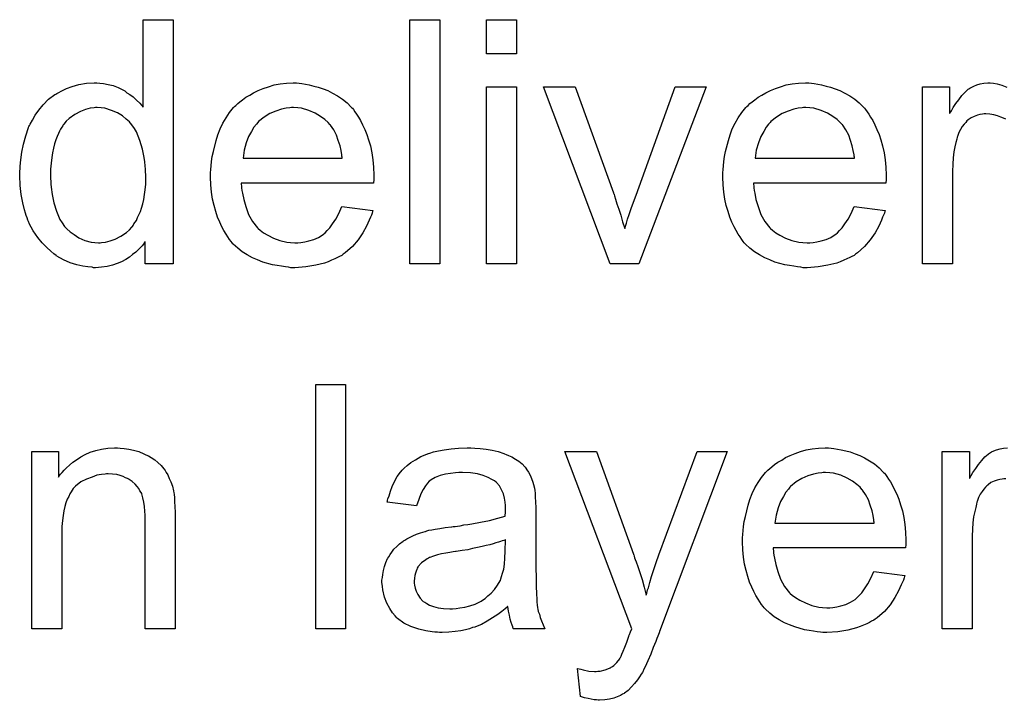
# Model space of a CAD drawing. Extents: x -1.3 to 9.2, y -4.6 to 3.5.
# Tile 108 of 215: x 5.909 to 6.232, y -1.384 to -1.161. Entities that reach past the tile are written whole.
import ezdxf

# ---------------------------------------------------------------- set-up
doc = ezdxf.new("R2010")
doc.units = 0
doc.layers.add('acc-ni-360-23-a_document', color=1, linetype='CONTINUOUS')

msp = doc.modelspace()

# ---------------------------------------------------------------- linework, layer by layer
at = {"layer": 'acc-ni-360-23-a_document', "color": 1}
for points in [[(5.959752, -1.24094), (5.950611, -1.24094), (5.950611, -1.233651), (5.950496, -1.233766), (5.95038, -1.233998), (5.950033, -1.234461), (5.94957, -1.235039), (5.948992, -1.235618), (5.948297, -1.236312), (5.947488, -1.237122), (5.946446, -1.237932), (5.945405, -1.238742), (5.944248, -1.239551), (5.942859, -1.240246), (5.941355, -1.240824), (5.939851, -1.241403), (5.938116, -1.241865), (5.936265, -1.242097), (5.934298, -1.242213), (5.933604, -1.242213), (5.933141, -1.242097), (5.931752, -1.241981), (5.930132, -1.24175), (5.928166, -1.241287), (5.925967, -1.240593), (5.923769, -1.239667), (5.921571, -1.238394), (5.921455, -1.238394), (5.921339, -1.238163), (5.920645, -1.2377), (5.919604, -1.236775), (5.918331, -1.235618), (5.916827, -1.234113), (5.915323, -1.232262), (5.913819, -1.23018), (5.912546, -1.22775), (5.912546, -1.227634), (5.91243, -1.227403), (5.912315, -1.227056), (5.912083, -1.226593), (5.911852, -1.225899), (5.911505, -1.225089), (5.911273, -1.224279), (5.911042, -1.223238), (5.910463, -1.220924), (5.909885, -1.218263), (5.909538, -1.215254), (5.909422, -1.212015), (5.909422, -1.211899), (5.909422, -1.211668), (5.909422, -1.211205), (5.909422, -1.210511), (5.909538, -1.209816), (5.909538, -1.208891), (5.909769, -1.206808), (5.910116, -1.204379), (5.910695, -1.201717), (5.911389, -1.198941), (5.912315, -1.19628), (5.912315, -1.196164), (5.91243, -1.195932), (5.912662, -1.195585), (5.912893, -1.195123), (5.913587, -1.19385), (5.914513, -1.19223), (5.91567, -1.190495), (5.917174, -1.188759), (5.91891, -1.186908), (5.920992, -1.185404), (5.921108, -1.185404), (5.921224, -1.185288), (5.921571, -1.185057), (5.922033, -1.184825), (5.92319, -1.184247), (5.92481, -1.183437), (5.926662, -1.182743), (5.92886, -1.182164), (5.931289, -1.181701), (5.933835, -1.181586), (5.934761, -1.181586), (5.935686, -1.181701), (5.936959, -1.181817), (5.938463, -1.182164), (5.940083, -1.182511), (5.941703, -1.18309), (5.943207, -1.1839), (5.943438, -1.184015), (5.943901, -1.184247), (5.944595, -1.184825), (5.945521, -1.185404), (5.946678, -1.186214), (5.947719, -1.187255), (5.948876, -1.188296), (5.949917, -1.189569), (5.949917, -1.160875), (5.959752, -1.160875), (5.959752, -1.24094)], [(6.047221, -1.24094), (6.037386, -1.24094), (6.037386, -1.160875), (6.047221, -1.160875), (6.047221, -1.24094)], [(6.072328, -1.172098), (6.062493, -1.172098), (6.062493, -1.160875), (6.072328, -1.160875), (6.072328, -1.172098)], [(6.001057, -1.181701), (6.001982, -1.181817), (6.003139, -1.182049), (6.004412, -1.18228), (6.005916, -1.182627), (6.007304, -1.182974), (6.008924, -1.183553), (6.010428, -1.184131), (6.012048, -1.184941), (6.013668, -1.185867), (6.015288, -1.186908), (6.016792, -1.188181), (6.01818, -1.189569), (6.018296, -1.189685), (6.018527, -1.189916), (6.018874, -1.190379), (6.019337, -1.191073), (6.019916, -1.191883), (6.020494, -1.192809), (6.021188, -1.193966), (6.021883, -1.195354), (6.022577, -1.196858), (6.023271, -1.198478), (6.02385, -1.200329), (6.024428, -1.202296), (6.024891, -1.204494), (6.025238, -1.206808), (6.025469, -1.209238), (6.025585, -1.211899), (6.025585, -1.212015), (6.025585, -1.212478), (6.025585, -1.213287), (6.025469, -1.214445), (5.982082, -1.214445), (5.982082, -1.21456), (5.982082, -1.214907), (5.982198, -1.21537), (5.982198, -1.216064), (5.982313, -1.216874), (5.982545, -1.2178), (5.982892, -1.219882), (5.983586, -1.222196), (5.984511, -1.224742), (5.985784, -1.227056), (5.987404, -1.229138), (5.98752, -1.229138), (5.987635, -1.22937), (5.98833, -1.229948), (5.989371, -1.230758), (5.990759, -1.231568), (5.99261, -1.232494), (5.994693, -1.233304), (5.997007, -1.233882), (5.99828, -1.233998), (5.999668, -1.234113), (6.000594, -1.234113), (6.001635, -1.233998), (6.002908, -1.233766), (6.004296, -1.233419), (6.005916, -1.232957), (6.00742, -1.232262), (6.008924, -1.231337), (6.00904, -1.231221), (6.009618, -1.230758), (6.010313, -1.230064), (6.011123, -1.229138), (6.012048, -1.227866), (6.013089, -1.226246), (6.014131, -1.224395), (6.015056, -1.222196), (6.025238, -1.223469), (6.025238, -1.223585), (6.025122, -1.223816), (6.025007, -1.224279), (6.024775, -1.224973), (6.024428, -1.225667), (6.024081, -1.226593), (6.023155, -1.22856), (6.021998, -1.230758), (6.020378, -1.233072), (6.018527, -1.235271), (6.016213, -1.237353), (6.016098, -1.237353), (6.015866, -1.237584), (6.015519, -1.237816), (6.015056, -1.238163), (6.014362, -1.23851), (6.013668, -1.238857), (6.012742, -1.23932), (6.011701, -1.239783), (6.010544, -1.240246), (6.009387, -1.240708), (6.006494, -1.241403), (6.003255, -1.241981), (5.999668, -1.242213), (5.998395, -1.242213), (5.997586, -1.242097), (5.996544, -1.241981), (5.995272, -1.24175), (5.993883, -1.241518), (5.992379, -1.241287), (5.98914, -1.240361), (5.987404, -1.239667), (5.985784, -1.238973), (5.984049, -1.238047), (5.982429, -1.237006), (5.980925, -1.235849), (5.979421, -1.234461), (5.979305, -1.234345), (5.979074, -1.234113), (5.978726, -1.233651), (5.978264, -1.232957), (5.977685, -1.232147), (5.977107, -1.231221), (5.976413, -1.230064), (5.975718, -1.228791), (5.975024, -1.227287), (5.97433, -1.225667), (5.973751, -1.223816), (5.973173, -1.221849), (5.97271, -1.219767), (5.972363, -1.217453), (5.972132, -1.215023), (5.972016, -1.212478), (5.972016, -1.212362), (5.972016, -1.211783), (5.972016, -1.211089), (5.972132, -1.210048), (5.972247, -1.208775), (5.972363, -1.207387), (5.972594, -1.205767), (5.972941, -1.204147), (5.973867, -1.200445), (5.974446, -1.198594), (5.97514, -1.196627), (5.976065, -1.194775), (5.977107, -1.19304), (5.978264, -1.191304), (5.979536, -1.189685), (5.979652, -1.189569), (5.979883, -1.189338), (5.980346, -1.188991), (5.980925, -1.188412), (5.981619, -1.187833), (5.982545, -1.187139), (5.983586, -1.186329), (5.984859, -1.185635), (5.986131, -1.184825), (5.987635, -1.184131), (5.989255, -1.183437), (5.990991, -1.182858), (5.992842, -1.18228), (5.994809, -1.181933), (5.996891, -1.181701), (5.99909, -1.181586), (6.000247, -1.181586), (6.001057, -1.181701)], [(6.169053, -1.181701), (6.169979, -1.181817), (6.171136, -1.182049), (6.172408, -1.18228), (6.173912, -1.182627), (6.175301, -1.182974), (6.176921, -1.183553), (6.178425, -1.184131), (6.180044, -1.184941), (6.181664, -1.185867), (6.183284, -1.186908), (6.184788, -1.188181), (6.186177, -1.189569), (6.186292, -1.189685), (6.186524, -1.189916), (6.186871, -1.190379), (6.187334, -1.191073), (6.187912, -1.191883), (6.188491, -1.192809), (6.189185, -1.193966), (6.189879, -1.195354), (6.190573, -1.196858), (6.191267, -1.198478), (6.191846, -1.200329), (6.192424, -1.202296), (6.192887, -1.204494), (6.193234, -1.206808), (6.193466, -1.209238), (6.193581, -1.211899), (6.193581, -1.212015), (6.193581, -1.212478), (6.193581, -1.213287), (6.193466, -1.214445), (6.150078, -1.214445), (6.150078, -1.21456), (6.150078, -1.214907), (6.150194, -1.21537), (6.150194, -1.216064), (6.15031, -1.216874), (6.150541, -1.2178), (6.150888, -1.219882), (6.151582, -1.222196), (6.152508, -1.224742), (6.153781, -1.227056), (6.1554, -1.229138), (6.155516, -1.229138), (6.155632, -1.22937), (6.156326, -1.229948), (6.157367, -1.230758), (6.158756, -1.231568), (6.160607, -1.232494), (6.16269, -1.233304), (6.165003, -1.233882), (6.166276, -1.233998), (6.167665, -1.234113), (6.16859, -1.234113), (6.169632, -1.233998), (6.170904, -1.233766), (6.172293, -1.233419), (6.173912, -1.232957), (6.175417, -1.232262), (6.176921, -1.231337), (6.177036, -1.231221), (6.177615, -1.230758), (6.178309, -1.230064), (6.179119, -1.229138), (6.180044, -1.227866), (6.181086, -1.226246), (6.182127, -1.224395), (6.183053, -1.222196), (6.193234, -1.223469), (6.193234, -1.223585), (6.193119, -1.223816), (6.193003, -1.224279), (6.192771, -1.224973), (6.192424, -1.225667), (6.192077, -1.226593), (6.191152, -1.22856), (6.189995, -1.230758), (6.188375, -1.233072), (6.186524, -1.235271), (6.18421, -1.237353), (6.184094, -1.237353), (6.183863, -1.237584), (6.183516, -1.237816), (6.183053, -1.238163), (6.182359, -1.23851), (6.181664, -1.238857), (6.180739, -1.23932), (6.179697, -1.239783), (6.17854, -1.240246), (6.177383, -1.240708), (6.174491, -1.241403), (6.171251, -1.241981), (6.167665, -1.242213), (6.166392, -1.242213), (6.165582, -1.242097), (6.164541, -1.241981), (6.163268, -1.24175), (6.16188, -1.241518), (6.160376, -1.241287), (6.157136, -1.240361), (6.1554, -1.239667), (6.153781, -1.238973), (6.152045, -1.238047), (6.150425, -1.237006), (6.148921, -1.235849), (6.147417, -1.234461), (6.147301, -1.234345), (6.14707, -1.234113), (6.146723, -1.233651), (6.14626, -1.232957), (6.145682, -1.232147), (6.145103, -1.231221), (6.144409, -1.230064), (6.143715, -1.228791), (6.14302, -1.227287), (6.142326, -1.225667), (6.141748, -1.223816), (6.141169, -1.221849), (6.140707, -1.219767), (6.140359, -1.217453), (6.140128, -1.215023), (6.140012, -1.212478), (6.140012, -1.212362), (6.140012, -1.211783), (6.140012, -1.211089), (6.140128, -1.210048), (6.140244, -1.208775), (6.140359, -1.207387), (6.140591, -1.205767), (6.140938, -1.204147), (6.141864, -1.200445), (6.142442, -1.198594), (6.143136, -1.196627), (6.144062, -1.194775), (6.145103, -1.19304), (6.14626, -1.191304), (6.147533, -1.189685), (6.147649, -1.189569), (6.14788, -1.189338), (6.148343, -1.188991), (6.148921, -1.188412), (6.149615, -1.187833), (6.150541, -1.187139), (6.151582, -1.186329), (6.152855, -1.185635), (6.154128, -1.184825), (6.155632, -1.184131), (6.157252, -1.183437), (6.158987, -1.182858), (6.160838, -1.18228), (6.162805, -1.181933), (6.164888, -1.181701), (6.167086, -1.181586), (6.168243, -1.181586), (6.169053, -1.181701)], [(6.232804, -1.193503), (6.232109, -1.193156), (6.231184, -1.192809), (6.230143, -1.192461), (6.22887, -1.192114), (6.227597, -1.191883), (6.226324, -1.191767), (6.225746, -1.191767), (6.225167, -1.191883), (6.224358, -1.191999), (6.223548, -1.19223), (6.222506, -1.192577), (6.221465, -1.19304), (6.220539, -1.193734), (6.220424, -1.19385), (6.220077, -1.194081), (6.21973, -1.194544), (6.219151, -1.195123), (6.218573, -1.195932), (6.217994, -1.196858), (6.217416, -1.197899), (6.216953, -1.199172), (6.216837, -1.199403), (6.216721, -1.200098), (6.21649, -1.201139), (6.216143, -1.202527), (6.215796, -1.204263), (6.215564, -1.20623), (6.215449, -1.208312), (6.215333, -1.210626), (6.215333, -1.24094), (6.205498, -1.24094), (6.205498, -1.182858), (6.214407, -1.182858), (6.214407, -1.191652), (6.214523, -1.191536), (6.214986, -1.190726), (6.215564, -1.189685), (6.21649, -1.188412), (6.217416, -1.187139), (6.218457, -1.185751), (6.219498, -1.184594), (6.220539, -1.183668), (6.220655, -1.183553), (6.221002, -1.183321), (6.221697, -1.182974), (6.222391, -1.182627), (6.223316, -1.18228), (6.224473, -1.181933), (6.22563, -1.181701), (6.226903, -1.181586), (6.227713, -1.181586), (6.228754, -1.181701)], [(6.228754, -1.181701), (6.230027, -1.181933), (6.231531, -1.182396), (6.233151, -1.182974)], [(6.072328, -1.24094), (6.062493, -1.24094), (6.062493, -1.182858), (6.072328, -1.182858), (6.072328, -1.24094)], [(6.112476, -1.24094), (6.103104, -1.24094), (6.081237, -1.182858), (6.09165, -1.182858), (6.104145, -1.217684), (6.104145, -1.2178), (6.104261, -1.217916), (6.104377, -1.218263), (6.104492, -1.21861), (6.10484, -1.219767), (6.105302, -1.221271), (6.105881, -1.223006), (6.106575, -1.224973), (6.107154, -1.227171), (6.107848, -1.22937), (6.107963, -1.229138), (6.108079, -1.22856), (6.108426, -1.227634), (6.108773, -1.226246), (6.109352, -1.224742), (6.10993, -1.222775), (6.11074, -1.220692), (6.11155, -1.218378), (6.124393, -1.182858), (6.134574, -1.182858), (6.112476, -1.24094)], [(5.934876, -1.189685), (5.934298, -1.189685), (5.933835, -1.1898), (5.932562, -1.189916), (5.931058, -1.190379), (5.929323, -1.190957), (5.927471, -1.191999), (5.92562, -1.193271), (5.924695, -1.194197), (5.923885, -1.195123), (5.923885, -1.195238), (5.923653, -1.195354), (5.923538, -1.195701), (5.92319, -1.196164), (5.922843, -1.196742), (5.922496, -1.197437), (5.922149, -1.198246), (5.921686, -1.199172), (5.921224, -1.200329), (5.920877, -1.201602), (5.920529, -1.20299), (5.920182, -1.204494), (5.919951, -1.206114), (5.91972, -1.207965), (5.919488, -1.209932), (5.919488, -1.212015), (5.919488, -1.21213), (5.919488, -1.212478), (5.919488, -1.213056), (5.919604, -1.213866), (5.919604, -1.214792), (5.91972, -1.215833), (5.920067, -1.218263), (5.920645, -1.220924), (5.921455, -1.2237), (5.922612, -1.226362), (5.923306, -1.227519), (5.924116, -1.228676), (5.924232, -1.228676), (5.924347, -1.228907), (5.924926, -1.229486), (5.925967, -1.230411), (5.92724, -1.231337), (5.92886, -1.232378), (5.930827, -1.233304), (5.932909, -1.233882), (5.934066, -1.233998), (5.935223, -1.234113), (5.935802, -1.234113), (5.936265, -1.233998), (5.937537, -1.233882), (5.939041, -1.233419), (5.940777, -1.232841), (5.942628, -1.231915), (5.944479, -1.230642), (5.945405, -1.229833), (5.946215, -1.228907), (5.946215, -1.228791), (5.946446, -1.228676), (5.946678, -1.228329), (5.946909, -1.227866), (5.947256, -1.227287), (5.947719, -1.226709), (5.948066, -1.225783), (5.948529, -1.224858), (5.948992, -1.223816), (5.949339, -1.222659), (5.949801, -1.221271), (5.950149, -1.219882), (5.95038, -1.218263), (5.950611, -1.216643), (5.950843, -1.214792), (5.950843, -1.212825), (5.950843, -1.212709), (5.950843, -1.212246), (5.950843, -1.211668), (5.950727, -1.210858), (5.950727, -1.209932), (5.950611, -1.208775), (5.950496, -1.207503), (5.950264, -1.206114), (5.949686, -1.203337), (5.948876, -1.200445), (5.947719, -1.197668), (5.947025, -1.196511), (5.946215, -1.195354), (5.946215, -1.195238), (5.945983, -1.195123), (5.945405, -1.194428), (5.944364, -1.193503), (5.943091, -1.192461), (5.941471, -1.19142), (5.939504, -1.19061), (5.937306, -1.189916), (5.936149, -1.1898), (5.934876, -1.189685)], [(5.999205, -1.189685), (5.998511, -1.189685), (5.998048, -1.1898), (5.996776, -1.189916), (5.995272, -1.190263), (5.99342, -1.190842), (5.991453, -1.191652), (5.989602, -1.192809), (5.987751, -1.194313), (5.98752, -1.194544), (5.987057, -1.195123), (5.986247, -1.196164), (5.985437, -1.197552), (5.984511, -1.199172), (5.983702, -1.201255), (5.983007, -1.203684), (5.98266, -1.206345), (6.015172, -1.206345), (6.015172, -1.20623), (6.015172, -1.205998), (6.015056, -1.205651), (6.015056, -1.205188), (6.014825, -1.2038), (6.014478, -1.202296), (6.013899, -1.200445), (6.013321, -1.198709), (6.012395, -1.196974), (6.011354, -1.19547), (6.011354, -1.195354), (6.011123, -1.195238), (6.010544, -1.194544), (6.009503, -1.193619), (6.008114, -1.192577), (6.006379, -1.191536), (6.004296, -1.19061), (6.001867, -1.189916), (6.000594, -1.1898), (5.999205, -1.189685)], [(6.167202, -1.189685), (6.166508, -1.189685), (6.166045, -1.1898), (6.164772, -1.189916), (6.163268, -1.190263), (6.161417, -1.190842), (6.15945, -1.191652), (6.157599, -1.192809), (6.155748, -1.194313), (6.155516, -1.194544), (6.155053, -1.195123), (6.154243, -1.196164), (6.153434, -1.197552), (6.152508, -1.199172), (6.151698, -1.201255), (6.151004, -1.203684), (6.150657, -1.206345), (6.183168, -1.206345), (6.183168, -1.20623), (6.183168, -1.205998), (6.183053, -1.205651), (6.183053, -1.205188), (6.182821, -1.2038), (6.182474, -1.202296), (6.181896, -1.200445), (6.181317, -1.198709), (6.180392, -1.196974), (6.17935, -1.19547), (6.17935, -1.195354), (6.179119, -1.195238), (6.17854, -1.194544), (6.177499, -1.193619), (6.176111, -1.192577), (6.174375, -1.191536), (6.172293, -1.19061), (6.169863, -1.189916), (6.16859, -1.1898), (6.167202, -1.189685)], [(6.016329, -1.36062), (6.006494, -1.36062), (6.006494, -1.280555), (6.016329, -1.280555), (6.016329, -1.36062)], [(5.942397, -1.301381), (5.943669, -1.301497), (5.945173, -1.301729), (5.946793, -1.302076), (5.948529, -1.302539), (5.950149, -1.303233), (5.95038, -1.303348), (5.950843, -1.30358), (5.951653, -1.303927), (5.952578, -1.304505), (5.953735, -1.3052), (5.954777, -1.306125), (5.955818, -1.307051), (5.956743, -1.308208), (5.956859, -1.308323), (5.957091, -1.308786), (5.957438, -1.309365), (5.958016, -1.310175), (5.958479, -1.311332), (5.958942, -1.312489), (5.95952, -1.313877), (5.959867, -1.315381), (5.959867, -1.315497), (5.959983, -1.31596), (5.960099, -1.316654), (5.960215, -1.31758), (5.960215, -1.318968), (5.96033, -1.320588), (5.960446, -1.322555), (5.960446, -1.324984), (5.960446, -1.36062), (5.950611, -1.36062), (5.950611, -1.325447), (5.950611, -1.325331), (5.950611, -1.325216), (5.950611, -1.324406), (5.950611, -1.323364), (5.950496, -1.322092), (5.95038, -1.320588), (5.950149, -1.319084), (5.949801, -1.317695), (5.949454, -1.316422), (5.949454, -1.316307), (5.949223, -1.31596), (5.948876, -1.315381), (5.948529, -1.314687), (5.94795, -1.313993), (5.947256, -1.313183), (5.946331, -1.312373), (5.945289, -1.311679), (5.945173, -1.311563), (5.944826, -1.311332), (5.944132, -1.3111), (5.943322, -1.310753), (5.942397, -1.310406), (5.94124, -1.310059), (5.939851, -1.309943), (5.938463, -1.309828), (5.937884, -1.309828), (5.937422, -1.309943), (5.936265, -1.310059), (5.934761, -1.31029), (5.933141, -1.310869), (5.931289, -1.311563), (5.929438, -1.312489), (5.927703, -1.313877), (5.927471, -1.314109), (5.927009, -1.314687), (5.926662, -1.31515), (5.926314, -1.315728), (5.925852, -1.316422), (5.925505, -1.317232), (5.925042, -1.318158), (5.924579, -1.319315), (5.924232, -1.320588), (5.923885, -1.321976), (5.923653, -1.32348), (5.923422, -1.3251), (5.92319, -1.327067), (5.92319, -1.329034), (5.92319, -1.36062), (5.913356, -1.36062), (5.913356, -1.302539), (5.922149, -1.302539), (5.922149, -1.310869), (5.922265, -1.310753), (5.922496, -1.310406), (5.922843, -1.309943), (5.923306, -1.309365), (5.924, -1.308671), (5.92481, -1.307861), (5.925736, -1.306935), (5.926893, -1.306009), (5.92805, -1.3052), (5.929438, -1.304274), (5.930942, -1.303464), (5.932562, -1.30277), (5.934413, -1.302191), (5.936265, -1.301729), (5.938347, -1.301381), (5.940546, -1.301266), (5.941471, -1.301266), (5.942397, -1.301381)], [(6.058675, -1.301381), (6.060411, -1.301497), (6.062378, -1.301729), (6.064345, -1.302076), (6.066311, -1.302539), (6.068163, -1.303117), (6.068394, -1.303233), (6.068972, -1.303464), (6.069782, -1.303811), (6.070824, -1.304274), (6.071981, -1.304968), (6.073138, -1.305662), (6.074179, -1.306588), (6.075105, -1.307514), (6.07522, -1.307629), (6.075452, -1.307976), (6.075799, -1.308555), (6.076262, -1.309249), (6.07684, -1.31029), (6.077303, -1.311332), (6.077766, -1.312604), (6.078113, -1.314109), (6.078113, -1.314224), (6.078229, -1.314571), (6.078344, -1.315265), (6.07846, -1.316191), (6.07846, -1.317464), (6.078576, -1.318968), (6.078691, -1.320935), (6.078691, -1.323133), (6.078691, -1.336323), (6.078691, -1.336439), (6.078691, -1.336901), (6.078691, -1.337596), (6.078691, -1.338521), (6.078691, -1.339562), (6.078691, -1.340835), (6.078807, -1.343612), (6.078807, -1.346505), (6.078923, -1.349397), (6.079038, -1.35067), (6.079038, -1.351827), (6.079154, -1.352868), (6.07927, -1.353678), (6.07927, -1.353794), (6.079386, -1.354256), (6.079501, -1.354951), (6.079848, -1.355876), (6.08008, -1.356918), (6.080542, -1.358074), (6.081121, -1.359347), (6.081699, -1.36062), (6.071402, -1.36062), (6.071287, -1.360504), (6.071171, -1.360041), (6.070939, -1.359463), (6.070592, -1.358537), (6.070245, -1.357496), (6.070014, -1.356223), (6.069782, -1.354835), (6.069551, -1.353331), (6.069435, -1.353331), (6.06932, -1.353562), (6.068625, -1.354141), (6.067584, -1.354951), (6.066196, -1.355992), (6.06446, -1.357033), (6.062725, -1.35819), (6.060873, -1.359232), (6.058907, -1.360041), (6.058675, -1.360157), (6.057981, -1.360273), (6.05694, -1.36062), (6.055667, -1.360967), (6.054047, -1.361314), (6.052196, -1.361545), (6.050113, -1.361777), (6.048031, -1.361893), (6.047105, -1.361893), (6.046411, -1.361777), (6.045601, -1.361777), (6.044676, -1.361661), (6.042593, -1.361314), (6.040279, -1.360736), (6.037734, -1.359926), (6.035419, -1.358769), (6.033337, -1.357265), (6.033105, -1.357033), (6.032527, -1.356455), (6.031717, -1.355413), (6.030792, -1.354025), (6.029866, -1.35229), (6.029056, -1.350323), (6.028477, -1.347893), (6.028362, -1.346736), (6.028246, -1.345348), (6.028246, -1.345116), (6.028246, -1.344653), (6.028362, -1.343843), (6.028477, -1.342802), (6.028709, -1.341529), (6.029056, -1.340257), (6.029519, -1.338868), (6.030097, -1.337596), (6.030213, -1.33748), (6.030444, -1.337017), (6.030907, -1.336323), (6.031486, -1.335513), (6.03218, -1.334587), (6.033105, -1.333662), (6.034031, -1.332736), (6.035188, -1.331926), (6.035304, -1.331811), (6.035767, -1.331579), (6.036345, -1.331116), (6.037271, -1.330654), (6.038312, -1.330191), (6.039585, -1.329612), (6.040857, -1.329149), (6.042361, -1.328687), (6.042477, -1.328687), (6.04294, -1.328571), (6.043634, -1.32834), (6.04456, -1.328224), (6.045717, -1.327993), (6.047221, -1.327761), (6.048956, -1.327414), (6.051039, -1.327183), (6.051155, -1.327183), (6.051618, -1.327067), (6.052196, -1.327067), (6.053006, -1.326951), (6.053931, -1.326835), (6.055088, -1.326604), (6.056361, -1.326488), (6.05775, -1.326257), (6.060526, -1.325678), (6.063535, -1.3251), (6.066196, -1.324406), (6.067468, -1.324059), (6.068625, -1.323712), (6.068625, -1.323596), (6.068625, -1.323364), (6.068741, -1.32267), (6.068741, -1.32186), (6.068741, -1.321398), (6.068741, -1.321166), (6.068741, -1.321051), (6.068741, -1.320935), (6.068741, -1.320241), (6.068625, -1.319084), (6.068394, -1.317811), (6.068047, -1.316422), (6.067468, -1.315034), (6.066774, -1.313761), (6.065849, -1.31272), (6.065733, -1.312604), (6.065154, -1.312142), (6.064229, -1.311679), (6.063072, -1.310985), (6.061452, -1.310406), (6.059601, -1.309828), (6.057287, -1.30948), (6.054626, -1.309365), (6.053469, -1.309365), (6.052312, -1.30948), (6.050692, -1.309712), (6.049072, -1.309943), (6.047337, -1.310406), (6.045717, -1.310985), (6.044328, -1.311794), (6.044213, -1.31191), (6.04375, -1.312257), (6.043171, -1.312836), (6.042477, -1.313761), (6.041783, -1.314918), (6.040973, -1.316422), (6.040279, -1.318274), (6.039585, -1.320356), (6.029982, -1.319084), (6.029982, -1.318968), (6.030097, -1.318852), (6.030097, -1.318505), (6.030213, -1.318042), (6.03056, -1.317001), (6.031023, -1.315497), (6.031601, -1.313993), (6.032296, -1.312373), (6.033221, -1.310753), (6.034262, -1.309249), (6.034378, -1.309133), (6.034841, -1.308671), (6.035535, -1.307976), (6.036461, -1.307051), (6.037734, -1.306125), (6.039238, -1.3052), (6.040973, -1.304158), (6.04294, -1.303348), (6.043056, -1.303348), (6.043171, -1.303233), (6.043519, -1.303117), (6.043981, -1.303001), (6.045138, -1.302654), (6.046758, -1.302307), (6.048609, -1.30196), (6.050923, -1.301613), (6.053353, -1.301381), (6.05613, -1.301266), (6.057403, -1.301266), (6.058675, -1.301381)], [(6.175532, -1.301381), (6.176458, -1.301497), (6.177615, -1.301729), (6.178887, -1.30196), (6.180392, -1.302307), (6.18178, -1.302654), (6.1834, -1.303233), (6.184904, -1.303811), (6.186524, -1.304621), (6.188144, -1.305547), (6.189763, -1.306588), (6.191267, -1.307861), (6.192656, -1.309249), (6.192771, -1.309365), (6.193003, -1.309596), (6.19335, -1.310059), (6.193813, -1.310753), (6.194391, -1.311563), (6.19497, -1.312489), (6.195664, -1.313646), (6.196358, -1.315034), (6.197052, -1.316538), (6.197747, -1.318158), (6.198325, -1.320009), (6.198904, -1.321976), (6.199366, -1.324174), (6.199713, -1.326488), (6.199945, -1.328918), (6.200061, -1.331579), (6.200061, -1.331695), (6.200061, -1.332158), (6.200061, -1.332968), (6.199945, -1.334125), (6.156557, -1.334125), (6.156557, -1.33424), (6.156557, -1.334587), (6.156673, -1.33505), (6.156673, -1.335744), (6.156789, -1.336554), (6.15702, -1.33748), (6.157367, -1.339562), (6.158061, -1.341877), (6.158987, -1.344422), (6.16026, -1.346736), (6.16188, -1.348819), (6.161995, -1.348819), (6.162111, -1.34905), (6.162805, -1.349628), (6.163846, -1.350438), (6.165235, -1.351248), (6.167086, -1.352174), (6.169169, -1.352984), (6.171483, -1.353562), (6.172755, -1.353678), (6.174144, -1.353794), (6.175069, -1.353794), (6.176111, -1.353678), (6.177383, -1.353447), (6.178772, -1.353099), (6.180392, -1.352637), (6.181896, -1.351942), (6.1834, -1.351017), (6.183516, -1.350901), (6.184094, -1.350438), (6.184788, -1.349744), (6.185598, -1.348819), (6.186524, -1.347546), (6.187565, -1.345926), (6.188606, -1.344075), (6.189532, -1.341877), (6.199713, -1.343149), (6.199713, -1.343265), (6.199598, -1.343496), (6.199482, -1.343959), (6.199251, -1.344653), (6.198904, -1.345348), (6.198556, -1.346273), (6.197631, -1.34824), (6.196474, -1.350438), (6.194854, -1.352752), (6.193003, -1.354951), (6.190689, -1.357033), (6.190573, -1.357033), (6.190342, -1.357265), (6.189995, -1.357496), (6.189532, -1.357843), (6.188838, -1.35819), (6.188144, -1.358537), (6.187218, -1.359), (6.186177, -1.359463), (6.18502, -1.359926), (6.183863, -1.360389), (6.18097, -1.361083), (6.17773, -1.361661), (6.174144, -1.361893), (6.172871, -1.361893), (6.172061, -1.361777), (6.17102, -1.361661), (6.169747, -1.36143), (6.168359, -1.361198), (6.166855, -1.360967), (6.163615, -1.360041), (6.16188, -1.359347), (6.16026, -1.358653), (6.158524, -1.357727), (6.156904, -1.356686), (6.1554, -1.355529), (6.153896, -1.354141), (6.153781, -1.354025), (6.153549, -1.353794), (6.153202, -1.353331), (6.152739, -1.352637), (6.152161, -1.351827), (6.151582, -1.350901), (6.150888, -1.349744), (6.150194, -1.348471), (6.1495, -1.346967), (6.148806, -1.345348), (6.148227, -1.343496), (6.147649, -1.341529), (6.147186, -1.339447), (6.146839, -1.337133), (6.146607, -1.334703), (6.146492, -1.332158), (6.146492, -1.332042), (6.146492, -1.331464), (6.146492, -1.330769), (6.146607, -1.329728), (6.146723, -1.328455), (6.146839, -1.327067), (6.14707, -1.325447), (6.147417, -1.323827), (6.148343, -1.320125), (6.148921, -1.318274), (6.149615, -1.316307), (6.150541, -1.314456), (6.151582, -1.31272), (6.152739, -1.310985), (6.154012, -1.309365), (6.154128, -1.309249), (6.154359, -1.309018), (6.154822, -1.308671), (6.1554, -1.308092), (6.156095, -1.307514), (6.15702, -1.306819), (6.158061, -1.306009), (6.159334, -1.305315), (6.160607, -1.304505), (6.162111, -1.303811), (6.163731, -1.303117), (6.165466, -1.302539), (6.167318, -1.30196), (6.169284, -1.301613), (6.171367, -1.301381), (6.173565, -1.301266), (6.174722, -1.301266), (6.175532, -1.301381)], [(6.232804, -1.311447), (6.232225, -1.311447), (6.231647, -1.311563), (6.230837, -1.311679), (6.230027, -1.31191), (6.228986, -1.312257), (6.227944, -1.31272), (6.227019, -1.313414), (6.226903, -1.31353), (6.226556, -1.313761), (6.226209, -1.314224), (6.22563, -1.314803), (6.225052, -1.315613), (6.224473, -1.316538), (6.223895, -1.31758), (6.223432, -1.318852), (6.223316, -1.319084), (6.223201, -1.319778), (6.222969, -1.320819), (6.222622, -1.322207), (6.222275, -1.323943), (6.222044, -1.32591), (6.221928, -1.327993), (6.221812, -1.330306), (6.221812, -1.36062), (6.211978, -1.36062), (6.211978, -1.302539), (6.220887, -1.302539), (6.220887, -1.311332), (6.221002, -1.311216), (6.221465, -1.310406), (6.222044, -1.309365), (6.222969, -1.308092), (6.223895, -1.306819), (6.224936, -1.305431), (6.225977, -1.304274), (6.227019, -1.303348), (6.227134, -1.303233), (6.227481, -1.303001), (6.228176, -1.302654), (6.22887, -1.302307), (6.229796, -1.30196), (6.230953, -1.301613), (6.232109, -1.301381), (6.233382, -1.301266)], [(6.119302, -1.361545), (6.119302, -1.361661), (6.119186, -1.362008), (6.118955, -1.362471), (6.118724, -1.36305), (6.118376, -1.36386), (6.118029, -1.364785), (6.117219, -1.366752), (6.116409, -1.36895), (6.115484, -1.371149), (6.114558, -1.373116), (6.114096, -1.373925), (6.113748, -1.374735), (6.113633, -1.374967), (6.113286, -1.375545), (6.112707, -1.376355), (6.112013, -1.377396), (6.111087, -1.378553), (6.110046, -1.37971), (6.109005, -1.380867), (6.107732, -1.381793), (6.107616, -1.381909), (6.107154, -1.38214), (6.106459, -1.382487), (6.105418, -1.38295), (6.104261, -1.383413), (6.102873, -1.38376), (6.101368, -1.383991), (6.099633, -1.384107), (6.09917, -1.384107), (6.098592, -1.383991), (6.097782, -1.383991), (6.096856, -1.38376), (6.095815, -1.383528), (6.094658, -1.383297), (6.093385, -1.382834), (6.092344, -1.373694), (6.09246, -1.373694), (6.092922, -1.37381), (6.093501, -1.373925), (6.094195, -1.374157), (6.096046, -1.374504), (6.097898, -1.37462), (6.098476, -1.37462), (6.099055, -1.374504), (6.099749, -1.374504), (6.101484, -1.374157), (6.102294, -1.37381), (6.103104, -1.373463), (6.10322, -1.373463), (6.103451, -1.373231), (6.103798, -1.373), (6.104261, -1.372653), (6.105302, -1.371727), (6.106228, -1.370454), (6.106228, -1.370339), (6.106459, -1.370107), (6.106691, -1.369645), (6.106922, -1.36895), (6.107385, -1.368025), (6.107848, -1.366636), (6.108542, -1.365016), (6.109236, -1.36305), (6.109236, -1.362934), (6.109467, -1.362471), (6.109699, -1.361661), (6.110162, -1.36062), (6.088179, -1.302539), (6.098592, -1.302539), (6.11074, -1.336207), (6.11074, -1.336323), (6.110856, -1.336439), (6.110972, -1.336786), (6.111087, -1.337364), (6.111319, -1.337943), (6.11155, -1.338637), (6.112129, -1.340257), (6.112823, -1.342224), (6.113517, -1.344538), (6.114211, -1.346967), (6.114905, -1.349628), (6.114905, -1.349513), (6.115021, -1.349281), (6.115137, -1.348934), (6.115252, -1.348471), (6.115368, -1.347893), (6.1156, -1.347199), (6.116062, -1.345463), (6.116641, -1.343496), (6.117451, -1.341182), (6.118145, -1.338868), (6.119071, -1.336439), (6.131566, -1.302539), (6.141401, -1.302539), (6.119302, -1.361545)], [(6.173681, -1.309365), (6.172987, -1.309365), (6.172524, -1.30948), (6.171251, -1.309596), (6.169747, -1.309943), (6.167896, -1.310522), (6.165929, -1.311332), (6.164078, -1.312489), (6.162227, -1.313993), (6.161995, -1.314224), (6.161533, -1.314803), (6.160723, -1.315844), (6.159913, -1.317232), (6.158987, -1.318852), (6.158177, -1.320935), (6.157483, -1.323364), (6.157136, -1.326026), (6.189648, -1.326026), (6.189648, -1.32591), (6.189648, -1.325678), (6.189532, -1.325331), (6.189532, -1.324869), (6.189301, -1.32348), (6.188953, -1.321976), (6.188375, -1.320125), (6.187796, -1.318389), (6.186871, -1.316654), (6.185829, -1.31515), (6.185829, -1.315034), (6.185598, -1.314918), (6.18502, -1.314224), (6.183978, -1.313299), (6.18259, -1.312257), (6.180854, -1.311216), (6.178772, -1.31029), (6.176342, -1.309596), (6.175069, -1.30948), (6.173681, -1.309365)], [(6.068741, -1.331464), (6.068625, -1.331464), (6.06851, -1.331579), (6.068163, -1.331695), (6.0677, -1.331811), (6.067121, -1.332042), (6.066427, -1.332273), (6.065617, -1.332505), (6.064692, -1.332736), (6.06365, -1.333083), (6.062378, -1.333315), (6.061105, -1.333662), (6.059601, -1.334009), (6.057981, -1.334356), (6.056361, -1.334703), (6.05451, -1.334935), (6.052543, -1.335282), (6.052312, -1.335282), (6.051618, -1.335397), (6.050461, -1.335629), (6.049188, -1.33586), (6.047799, -1.336091), (6.046411, -1.336439), (6.045138, -1.336786), (6.043981, -1.337248), (6.043866, -1.337248), (6.043519, -1.33748), (6.043056, -1.337711), (6.042593, -1.338058), (6.041204, -1.338984), (6.040047, -1.340372), (6.040047, -1.340488), (6.039816, -1.340719), (6.0397, -1.341182), (6.039469, -1.341761), (6.039238, -1.342455), (6.039006, -1.343149), (6.038891, -1.344075), (6.038775, -1.345), (6.038775, -1.345116), (6.038775, -1.345695), (6.038891, -1.346389), (6.039122, -1.347314), (6.039469, -1.348356), (6.040047, -1.349397), (6.040742, -1.350554), (6.041667, -1.351595), (6.041783, -1.351711), (6.042246, -1.351942), (6.04294, -1.352405), (6.043866, -1.352868), (6.045138, -1.353331), (6.046642, -1.353794), (6.048378, -1.354025), (6.050461, -1.354141), (6.051386, -1.354141), (6.052543, -1.354025), (6.053816, -1.353794), (6.055436, -1.353562), (6.057055, -1.353099), (6.058791, -1.352521), (6.060526, -1.351711), (6.060758, -1.351595), (6.061221, -1.351248), (6.06203, -1.35067), (6.062956, -1.34986), (6.063997, -1.348934), (6.065154, -1.347777), (6.06608, -1.346389), (6.067006, -1.344885), (6.067121, -1.344769), (6.067237, -1.344306), (6.067468, -1.343496), (6.067815, -1.342455), (6.068163, -1.341067), (6.068394, -1.339447), (6.06851, -1.33748), (6.068625, -1.335166), (6.068741, -1.331464)]]:
    msp.add_lwpolyline(points, dxfattribs=at)

doc.saveas('drawing.dxf')
